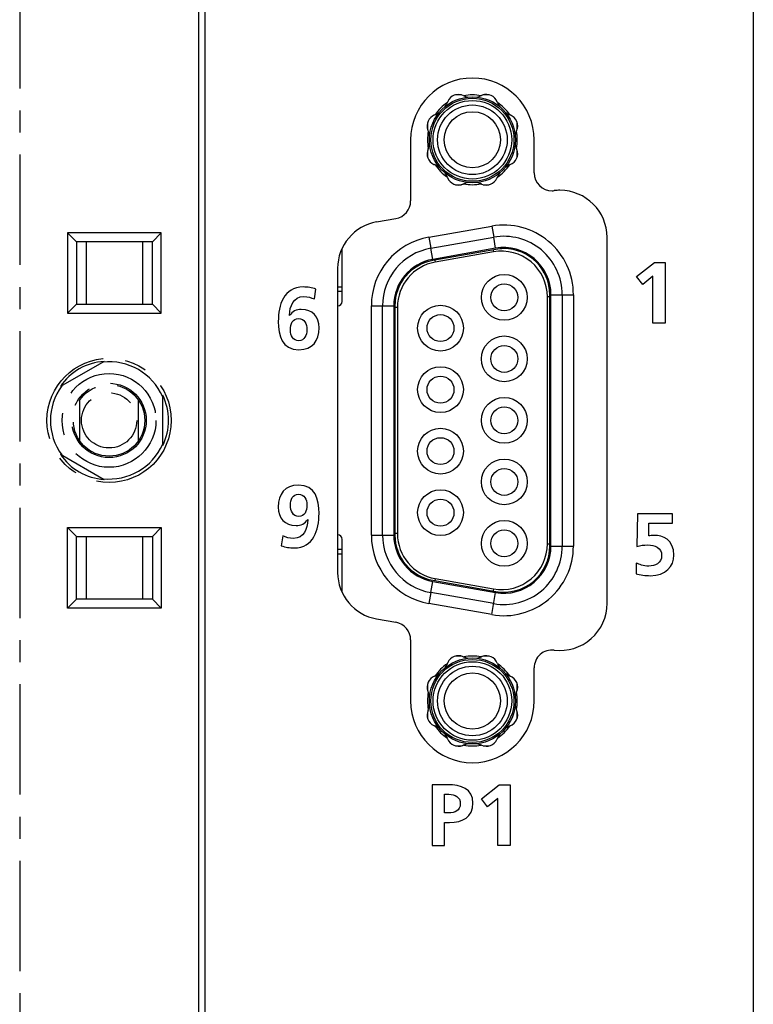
# Model space of a CAD drawing. Extents: x 0 to 238, y 0 to 170.
# Tile 10 of 28: x 0 to 33, y 48 to 92. Entities that reach past the tile are written whole.
import ezdxf

# ---------------------------------------------------------------- set-up
doc = ezdxf.new("R2010")
doc.units = 0
doc.header["$LTSCALE"] = 13.1087
doc.header["$MEASUREMENT"] = 0
doc.linetypes.add('CENTER', pattern=[0.6, 0.375, -0.075, 0.075, -0.075])
doc.layers.get('0').update_dxf_attribs({"linetype": 'CONTINUOUS'})
doc.layers.add('DEFAULT_1', color=7, linetype='CENTER')

msp = doc.modelspace()

# ---------------------------------------------------------------- linework, layer by layer
at = {"color": 7, "linetype": 'CONTINUOUS'}
for p, q in [((7.9598, 133.4628), (7.9598, 14.565)), ((8.2492, 133.4628), (8.2492, 14.565)), ((32.67, 133.4628), (32.67, 14.565)), ((19.6723, 88.5136), (19.4066, 88.5136)), ((20.9128, 88.5136), (20.6469, 88.5136)), ((18.1596, 87.2669), (18.1596, 87.0009)), ((22.1596, 87.0009), (22.1596, 87.2669)), ((17.4096, 86.5138), (17.4096, 83.7949)), ((22.9095, 85.0424), (22.9095, 86.5138)), ((18.1596, 86.0266), (18.1596, 85.7607)), ((22.1596, 85.7607), (22.1596, 86.0266)), ((19.4066, 84.5136), (19.6723, 84.5136)), ((20.6469, 84.5136), (20.9128, 84.5136)), ((15.8951, 82.8565), (16.7485, 83.0068)), ((18.2212, 82.173), (21.0213, 82.6667)), ((21.0213, 82.6667), (21.1082, 82.1744)), ((18.2212, 82.173), (18.308, 81.6804)), ((18.308, 81.6804), (21.1082, 82.1744)), ((21.195, 81.6818), (21.1082, 82.1744)), ((26.1596, 65.8643), (26.1596, 82.1637)), ((14.3397, 81.6391), (14.3397, 79.9637)), ((18.3949, 81.1881), (18.308, 81.6804)), ((21.195, 81.6818), (18.3949, 81.1881)), ((21.2036, 81.6325), (18.4038, 81.1388)), ((21.0895, 81.6125), (21.1054, 81.5219)), ((18.4896, 81.154), (18.5054, 81.0638)), ((21.1054, 81.5219), (18.5054, 81.0638)), ((14.1599, 80.7885), (14.1599, 67.2395)), ((27.4744, 80.4188), (28.264, 81.0537)), ((28.264, 81.0537), (28.7439, 81.0537)), ((28.7439, 81.0537), (28.7439, 78.3521)), ((27.7453, 80.0668), (27.4744, 80.4188)), ((28.202, 80.4385), (27.7453, 80.0668)), ((28.202, 78.3521), (28.202, 80.4385)), ((14.1588, 79.9637), (14.3597, 79.9637)), ((14.3597, 79.3137), (14.3597, 79.9637)), ((14.1599, 79.7636), (14.3597, 79.7636)), ((23.4986, 68.5142), (23.4986, 79.5138)), ((23.6096, 79.5138), (23.4986, 79.5138)), ((23.6096, 68.414), (23.6096, 79.6137)), ((23.6595, 68.414), (23.6595, 79.6137)), ((23.6595, 79.6137), (24.6596, 79.6137)), ((24.1594, 79.6137), (24.1594, 68.414)), ((24.6596, 79.6137), (24.6596, 68.414)), ((15.6598, 68.9076), (15.6598, 79.1201)), ((15.6598, 79.1201), (16.6596, 79.1201)), ((16.1597, 68.9076), (16.1597, 79.1201)), ((16.6596, 79.1201), (16.6596, 68.9076)), ((16.7095, 79.1201), (16.7095, 68.9076)), ((16.7095, 79.0553), (16.8205, 79.0553)), ((16.8205, 79.0553), (16.8205, 68.9724)), ((28.7439, 78.3521), (28.202, 78.3521)), ((15.6598, 68.9076), (16.6596, 68.9076)), ((16.8205, 68.9724), (16.7095, 68.9724)), ((14.3597, 68.0639), (14.3597, 68.714)), ((23.4986, 68.5142), (23.6096, 68.5142)), ((14.1588, 68.0639), (14.3597, 68.0639)), ((14.3597, 68.2641), (14.1599, 68.2641)), ((14.3397, 68.0639), (14.3397, 66.3886)), ((23.6595, 68.414), (24.6596, 68.414)), ((18.308, 66.3473), (18.3949, 66.8396)), ((18.3949, 66.8396), (21.195, 66.3459)), ((18.4038, 66.8888), (21.2036, 66.3951)), ((18.5054, 66.9643), (18.4896, 66.8736)), ((18.5054, 66.9643), (21.1054, 66.5057)), ((18.308, 66.3473), (18.2212, 65.8546)), ((21.1082, 65.8536), (18.308, 66.3473)), ((21.0213, 65.3613), (21.195, 66.3459)), ((21.1054, 66.5057), (21.0895, 66.4155)), ((21.0213, 65.3613), (18.2212, 65.8546)), ((15.8951, 65.1711), (16.7485, 65.0209)), ((17.4096, 64.2331), (17.4096, 61.5139)), ((19.6723, 63.5141), (19.4066, 63.5141)), ((20.9128, 63.5141), (20.6469, 63.5141)), ((22.9095, 61.5139), (22.9095, 62.9853)), ((18.1596, 62.2673), (18.1596, 62.0014)), ((22.1596, 62.0014), (22.1596, 62.2673)), ((18.1596, 61.0268), (18.1596, 60.7608)), ((22.1596, 60.7608), (22.1596, 61.0268)), ((19.4066, 59.5144), (19.6723, 59.5144)), ((20.6469, 59.5144), (20.9128, 59.5144)), ((20.5673, 57.148), (21.3569, 57.7829)), ((21.3569, 57.7829), (21.8368, 57.7829)), ((21.8368, 57.7829), (21.8368, 55.0813)), ((20.8382, 56.7959), (20.5673, 57.148)), ((21.2949, 57.1676), (20.8382, 56.7959)), ((21.2949, 55.0813), (21.2949, 57.1676)), ((21.8368, 55.0813), (21.2949, 55.0813))]:
    msp.add_line(p, q, dxfattribs=at)
for centre, radius, start, end in [((20.1596, 86.5136), 2.75, 0.00367, 179.99633), ((20.1572, 86.5164), 1.9965, 123.85835, 146.14535), ((18.1142, 88.5576), 1.0067, 326.38543, 338.96868), ((20.1597, 86.5206), 1.9932, 78.83823, 101.16177), ((20.1552, 86.5093), 2.0063, 33.90969, 56.08661), ((18.1292, 88.5355), 0.9796, 290.78763, 303.71167), ((22.1947, 88.5458), 0.9908, 236.39095, 249.1852), ((21.6566, 87.1338), 0.5202, 335.93898, 69.05007), ((20.1653, 86.5138), 2.0056, 168.90826, 191.09174), ((17.2515, 86.5066), 1.0242, 11.5423, 23.90795), ((20.1539, 86.5138), 2.0056, 348.90826, 11.09174), ((17.2477, 86.5215), 1.028, 336.13342, 348.47237), ((18.1107, 84.4589), 1.0172, 56.45055, 68.90357), ((20.1576, 86.5115), 1.997, 213.8574, 236.1389), ((20.1548, 86.5186), 2.0068, 303.91614, 326.08756), ((22.2135, 84.4479), 1.0292, 111.12343, 123.44687), ((22.1982, 84.4753), 0.998, 146.44593, 159.14651), ((20.1668, 83.6044), 1.0253, 101.51982, 113.89216), ((20.1597, 86.5056), 1.9918, 258.83044, 281.16956), ((16.6094, 83.7947), 0.8001, 280.00692, 0.01717), ((16.26, 80.7884), 2.1001, 100.0053, 179.99646), ((21.5602, 79.6145), 3.0994, 359.98638, 100.01205), ((18.7598, 79.1202), 3.0999, 100.00454, 180.00339), ((21.5584, 79.6127), 2.601, 0.02355, 99.96801), ((18.7598, 79.1198), 2.6001, 100.00611, 179.99498), ((21.5603, 79.6146), 2.0992, 359.9772, 100.02191), ((18.7594, 79.1202), 2.0998, 99.9979, 180.00271), ((21.4597, 79.514), 2.039, 359.99616, 100.00515), ((18.7597, 79.1198), 2.0502, 99.99664, 179.99204), ((18.8602, 79.0551), 2.0398, 100.01809, 179.99402), ((14.1597, 79.3138), 0.1999, 270.03989, 359.95955), ((14.1597, 68.7138), 0.1999, 0.04006, 89.95994), ((18.7603, 68.9079), 3.1004, 180.00438, 259.98769), ((18.7598, 68.9078), 2.6001, 180.00451, 259.9944), ((18.7597, 68.9077), 2.1001, 180.00305, 259.99633), ((18.7597, 68.9079), 2.0502, 180.00788, 260.00245), ((18.8596, 68.9724), 2.0391, 180.00049, 259.99721), ((21.461, 68.5122), 2.0377, 259.95099, 0.05663), ((21.5595, 68.4144), 3.1002, 260.00404, 359.99172), ((21.5609, 68.4123), 2.5985, 259.96534, 0.03618), ((21.5609, 68.4124), 2.0987, 259.95917, 0.04279), ((21.5602, 68.4132), 2.0494, 259.97774, 0.02023), ((16.2603, 67.2396), 2.1005, 180.00177, 259.98684), ((24.0584, 65.8654), 2.1012, 263.10896, 359.96987), ((16.6095, 64.233), 0.8, 0.00037, 79.99827), ((23.7093, 62.9855), 0.7998, 83.03742, 180.01385), ((20.1569, 61.5168), 1.996, 123.8556, 146.1481), ((20.1601, 64.4034), 1.0041, 245.98592, 258.61953), ((20.1597, 61.5084), 2.0056, 78.90828, 101.09172), ((20.1616, 64.3941), 0.9945, 281.35702, 294.09323), ((22.1994, 63.5529), 0.9993, 200.85647, 213.54272), ((20.1555, 61.5098), 2.0058, 33.90693, 56.08936), ((18.1133, 63.5667), 1.014, 291.00751, 303.49179), ((22.2109, 63.5776), 1.0259, 236.61065, 248.9655), ((21.6566, 62.1342), 0.5202, 335.93898, 69.05007), ((20.1634, 61.5141), 2.0038, 168.90322, 191.09678), ((23.0415, 61.5155), 0.9965, 155.91964, 168.63011), ((20.1557, 61.5141), 2.0038, 348.90322, 11.09678), ((20.1596, 61.5141), 2.75, 180.00367, 359.99633), ((17.2508, 61.5213), 1.0249, 336.09622, 348.45353), ((18.1302, 59.4939), 0.9777, 56.28382, 69.23318), ((20.1598, 61.5149), 2.0006, 213.89988, 236.13347), ((20.1526, 61.522), 2.0104, 303.92158, 326.04507), ((22.1937, 59.4836), 0.9888, 110.794, 123.61357), ((20.1557, 58.6438), 0.9849, 101.34052, 114.22824), ((20.1597, 61.5198), 2.0056, 258.90828, 281.09172), ((20.166, 58.6528), 0.9756, 65.69217, 78.68313)]:
    msp.add_arc(centre, radius, start, end, dxfattribs=at)
for points, knots in [([(19.7515, 88.4857), (19.4893, 88.6028), (19.182, 88.485), (19.0646, 88.2232), (19.0608, 88.2143), (19.057, 88.2053), (19.0539, 88.1963)], [0, 0, 0, 0, 1, 1, 1, 2, 2, 2, 2]), ([(22.0745, 86.5138), (22.0745, 87.5714), (21.2173, 88.4285), (20.1597, 88.4285), (19.1021, 88.4285), (18.2446, 87.5714), (18.2446, 86.5138), (18.2446, 85.4561), (19.1021, 84.5987), (20.1597, 84.5987), (21.2173, 84.5987), (22.0745, 85.4561), (22.0745, 86.5138), (22.0745, 86.5138), (22.0745, 86.5138), (22.0745, 86.5138)], [0, 0, 0, 0, 1, 1, 1, 2, 2, 2, 3, 3, 3, 4, 4, 4, 5, 5, 5, 5]), ([(22.0097, 86.5138), (22.0097, 87.5356), (21.1812, 88.3638), (20.1597, 88.3638), (19.1379, 88.3638), (18.3098, 87.5356), (18.3098, 86.5138), (18.3098, 85.492), (19.1379, 84.6638), (20.1597, 84.6638), (21.1812, 84.6638), (22.0097, 85.492), (22.0097, 86.5138), (22.0097, 86.5138), (22.0097, 86.5138), (22.0097, 86.5138)], [0, 0, 0, 0, 1, 1, 1, 2, 2, 2, 3, 3, 3, 4, 4, 4, 5, 5, 5, 5]), ([(21.9095, 86.5138), (21.9095, 87.4801), (21.1261, 88.2639), (20.1597, 88.2639), (19.1931, 88.2639), (18.4097, 87.4801), (18.4097, 86.5138), (18.4097, 85.5471), (19.1931, 84.7637), (20.1597, 84.7637), (21.1261, 84.7637), (21.9095, 85.5471), (21.9095, 86.5138), (21.9095, 86.5138), (21.9095, 86.5138), (21.9095, 86.5138)], [0, 0, 0, 0, 1, 1, 1, 2, 2, 2, 3, 3, 3, 4, 4, 4, 5, 5, 5, 5]), ([(21.2656, 88.1963), (21.1629, 88.465), (20.8625, 88.5994), (20.5941, 88.4968), (20.5852, 88.4933), (20.5763, 88.4895), (20.5676, 88.4857)], [0, 0, 0, 0, 1, 1, 1, 2, 2, 2, 2]), ([(21.7097, 86.5138), (21.7097, 87.3695), (21.0158, 88.0637), (20.1597, 88.0637), (19.3036, 88.0637), (18.6098, 87.3695), (18.6098, 86.5138), (18.6098, 85.6577), (19.3036, 84.9635), (20.1597, 84.9635), (21.0158, 84.9635), (21.7097, 85.6577), (21.7097, 86.5138), (21.7097, 86.5138), (21.7097, 86.5138), (21.7097, 86.5138)], [0, 0, 0, 0, 1, 1, 1, 2, 2, 2, 3, 3, 3, 4, 4, 4, 5, 5, 5, 5]), ([(21.4096, 86.5138), (21.4096, 87.2042), (20.8501, 87.7636), (20.1597, 87.7636), (19.4694, 87.7636), (18.9095, 87.2042), (18.9095, 86.5138), (18.9095, 85.8234), (19.4694, 85.2639), (20.1597, 85.2639), (20.8501, 85.2639), (21.4096, 85.8234), (21.4096, 86.5138), (21.4096, 86.5138), (21.4096, 86.5138), (21.4096, 86.5138)], [0, 0, 0, 0, 1, 1, 1, 2, 2, 2, 3, 3, 3, 4, 4, 4, 5, 5, 5, 5]), ([(18.4768, 87.6196), (18.2085, 87.517), (18.0741, 87.2166), (18.1768, 86.9482), (18.1802, 86.9392), (18.1836, 86.9306), (18.1878, 86.9217)], [0, 0, 0, 0, 1, 1, 1, 2, 2, 2, 2]), ([(18.1878, 86.1055), (18.0703, 85.8434), (18.1881, 85.5361), (18.4503, 85.419), (18.4589, 85.4148), (18.4679, 85.4114), (18.4768, 85.4079)], [0, 0, 0, 0, 1, 1, 1, 2, 2, 2, 2]), ([(21.8426, 85.4079), (22.1107, 85.5102), (22.245, 85.811), (22.1427, 86.079), (22.1392, 86.088), (22.1355, 86.0969), (22.1317, 86.1055)], [0, 0, 0, 0, 1, 1, 1, 2, 2, 2, 2]), ([(19.0539, 84.8305), (19.1562, 84.5625), (19.4569, 84.4282), (19.725, 84.5308), (19.7339, 84.5343), (19.7429, 84.5377), (19.7515, 84.5418)], [0, 0, 0, 0, 1, 1, 1, 2, 2, 2, 2]), ([(20.5676, 84.5418), (20.8298, 84.4247), (21.1374, 84.5418), (21.2546, 84.8044), (21.2584, 84.813), (21.2621, 84.8216), (21.2656, 84.8305)], [0, 0, 0, 0, 1, 1, 1, 2, 2, 2, 2]), ([(22.9095, 85.0424), (22.9095, 84.6007), (23.2678, 84.2425), (23.7095, 84.2425), (23.7419, 84.2425), (23.7739, 84.2446), (23.8063, 84.2483)], [0, 0, 0, 0, 1, 1, 1, 2, 2, 2, 2]), ([(26.1596, 82.1637), (26.1596, 83.3237), (25.2195, 84.2635), (24.0595, 84.2635), (23.9748, 84.2635), (23.8904, 84.2587), (23.8063, 84.2483)], [0, 0, 0, 0, 1, 1, 1, 2, 2, 2, 2]), ([(23.6096, 79.6137), (23.6096, 80.7461), (22.6918, 81.6639), (21.5595, 81.6639), (21.4403, 81.6639), (21.3211, 81.6535), (21.2036, 81.6325)], [0, 0, 0, 0, 1, 1, 1, 2, 2, 2, 2]), ([(22.5991, 79.4939), (22.5991, 80.0571), (22.1427, 80.5132), (21.5798, 80.5132), (21.0165, 80.5132), (20.5601, 80.0571), (20.5601, 79.4939), (20.5601, 78.9306), (21.0165, 78.4745), (21.5798, 78.4745), (22.1427, 78.4745), (22.5991, 78.9306), (22.5991, 79.4939), (22.5991, 79.4939), (22.5991, 79.4939), (22.5991, 79.4939)], [0, 0, 0, 0, 1, 1, 1, 2, 2, 2, 3, 3, 3, 4, 4, 4, 5, 5, 5, 5]), ([(13.1253, 79.4222), (12.982, 79.4842), (12.8349, 79.5307), (12.653, 79.5307), (12.1848, 79.5307), (12.026, 79.0973), (12.0107, 78.6946), (12.0107, 78.6946), (12.0184, 78.687), (12.0184, 78.687), (12.1461, 78.8727), (12.3125, 78.9578), (12.5409, 78.9578), (13.0518, 78.9578), (13.3303, 78.6326), (13.3303, 78.1334), (13.3303, 77.5491), (13.044, 77.1619), (12.4325, 77.1619), (11.6817, 77.1619), (11.5153, 77.7851), (11.5153, 78.42), (11.5153, 79.1514), (11.7513, 79.9565), (12.626, 79.9565), (12.8234, 79.9565), (13.0092, 79.9255), (13.1949, 79.8597), (13.1949, 79.8597), (13.1253, 79.4222), (13.1253, 79.4222)], [0, 0, 0, 0, 1, 1, 1, 2, 2, 2, 3, 3, 3, 4, 4, 4, 5, 5, 5, 6, 6, 6, 7, 7, 7, 8, 8, 8, 9, 9, 9, 10, 10, 10, 10]), ([(22.1796, 79.4939), (22.1796, 79.8249), (21.9109, 80.0936), (21.5798, 80.0936), (21.2483, 80.0936), (20.9796, 79.8249), (20.9796, 79.4939), (20.9796, 79.1624), (21.2483, 78.8937), (21.5798, 78.8937), (21.9109, 78.8937), (22.1796, 79.1624), (22.1796, 79.4939), (22.1796, 79.4939), (22.1796, 79.4939), (22.1796, 79.4939)], [0, 0, 0, 0, 1, 1, 1, 2, 2, 2, 3, 3, 3, 4, 4, 4, 5, 5, 5, 5]), ([(19.7591, 78.1238), (19.7591, 78.6867), (19.3026, 79.1435), (18.7397, 79.1435), (18.1764, 79.1435), (17.7203, 78.6867), (17.7203, 78.1238), (17.7203, 77.5608), (18.1764, 77.1044), (18.7397, 77.1044), (19.3026, 77.1044), (19.7591, 77.5608), (19.7591, 78.1238), (19.7591, 78.1238), (19.7591, 78.1238), (19.7591, 78.1238)], [0, 0, 0, 0, 1, 1, 1, 2, 2, 2, 3, 3, 3, 4, 4, 4, 5, 5, 5, 5]), ([(12.057, 78.0445), (12.057, 77.7889), (12.1654, 77.5646), (12.4325, 77.5646), (12.684, 77.5646), (12.7886, 77.8085), (12.7886, 78.0483), (12.7886, 78.3115), (12.6802, 78.5554), (12.4208, 78.5554), (12.1576, 78.5554), (12.057, 78.3153), (12.057, 78.0445)], [0, 0, 0, 0, 1, 1, 1, 2, 2, 2, 3, 3, 3, 4, 4, 4, 4]), ([(19.3398, 78.1238), (19.3398, 78.4552), (19.0711, 78.7239), (18.7397, 78.7239), (18.4083, 78.7239), (18.1396, 78.4552), (18.1396, 78.1238), (18.1396, 77.7923), (18.4083, 77.5236), (18.7397, 77.5236), (19.0711, 77.5236), (19.3398, 77.7923), (19.3398, 78.1238), (19.3398, 78.1238), (19.3398, 78.1238), (19.3398, 78.1238)], [0, 0, 0, 0, 1, 1, 1, 2, 2, 2, 3, 3, 3, 4, 4, 4, 5, 5, 5, 5]), ([(22.5991, 76.754), (22.5991, 77.3169), (22.1427, 77.7734), (21.5798, 77.7734), (21.0165, 77.7734), (20.5601, 77.3169), (20.5601, 76.754), (20.5601, 76.1908), (21.0165, 75.7343), (21.5798, 75.7343), (22.1427, 75.7343), (22.5991, 76.1908), (22.5991, 76.754), (22.5991, 76.754), (22.5991, 76.754), (22.5991, 76.754)], [0, 0, 0, 0, 1, 1, 1, 2, 2, 2, 3, 3, 3, 4, 4, 4, 5, 5, 5, 5]), ([(22.1796, 76.754), (22.1796, 77.0854), (21.9109, 77.3538), (21.5798, 77.3538), (21.2483, 77.3538), (20.9796, 77.0854), (20.9796, 76.754), (20.9796, 76.4226), (21.2483, 76.1539), (21.5798, 76.1539), (21.9109, 76.1539), (22.1796, 76.4226), (22.1796, 76.754), (22.1796, 76.754), (22.1796, 76.754), (22.1796, 76.754)], [0, 0, 0, 0, 1, 1, 1, 2, 2, 2, 3, 3, 3, 4, 4, 4, 5, 5, 5, 5]), ([(19.7591, 75.3839), (19.7591, 75.9472), (19.3026, 76.4033), (18.7397, 76.4033), (18.1764, 76.4033), (17.7203, 75.9472), (17.7203, 75.3839), (17.7203, 74.8207), (18.1764, 74.3645), (18.7397, 74.3645), (19.3026, 74.3645), (19.7591, 74.8207), (19.7591, 75.3839), (19.7591, 75.3839), (19.7591, 75.3839), (19.7591, 75.3839)], [0, 0, 0, 0, 1, 1, 1, 2, 2, 2, 3, 3, 3, 4, 4, 4, 5, 5, 5, 5]), ([(19.3398, 75.3839), (19.3398, 75.715), (19.0711, 75.9837), (18.7397, 75.9837), (18.4083, 75.9837), (18.1396, 75.715), (18.1396, 75.3839), (18.1396, 75.0525), (18.4083, 74.7838), (18.7397, 74.7838), (19.0711, 74.7838), (19.3398, 75.0525), (19.3398, 75.3839), (19.3398, 75.3839), (19.3398, 75.3839), (19.3398, 75.3839)], [0, 0, 0, 0, 1, 1, 1, 2, 2, 2, 3, 3, 3, 4, 4, 4, 5, 5, 5, 5]), ([(22.5991, 74.0138), (22.5991, 74.5768), (22.1427, 75.0336), (21.5798, 75.0336), (21.0165, 75.0336), (20.5601, 74.5768), (20.5601, 74.0138), (20.5601, 73.4509), (21.0165, 72.9944), (21.5798, 72.9944), (22.1427, 72.9944), (22.5991, 73.4509), (22.5991, 74.0138), (22.5991, 74.0138), (22.5991, 74.0138), (22.5991, 74.0138)], [0, 0, 0, 0, 1, 1, 1, 2, 2, 2, 3, 3, 3, 4, 4, 4, 5, 5, 5, 5]), ([(22.1796, 74.0138), (22.1796, 74.3452), (21.9109, 74.6139), (21.5798, 74.6139), (21.2483, 74.6139), (20.9796, 74.3452), (20.9796, 74.0138), (20.9796, 73.6824), (21.2483, 73.4137), (21.5798, 73.4137), (21.9109, 73.4137), (22.1796, 73.6824), (22.1796, 74.0138), (22.1796, 74.0138), (22.1796, 74.0138), (22.1796, 74.0138)], [0, 0, 0, 0, 1, 1, 1, 2, 2, 2, 3, 3, 3, 4, 4, 4, 5, 5, 5, 5]), ([(19.7591, 72.6441), (19.7591, 73.207), (19.3026, 73.6635), (18.7397, 73.6635), (18.1764, 73.6635), (17.7203, 73.207), (17.7203, 72.6441), (17.7203, 72.0808), (18.1764, 71.6243), (18.7397, 71.6243), (19.3026, 71.6243), (19.7591, 72.0808), (19.7591, 72.6441), (19.7591, 72.6441), (19.7591, 72.6441), (19.7591, 72.6441)], [0, 0, 0, 0, 1, 1, 1, 2, 2, 2, 3, 3, 3, 4, 4, 4, 5, 5, 5, 5]), ([(19.3398, 72.6441), (19.3398, 72.9755), (19.0711, 73.2439), (18.7397, 73.2439), (18.4083, 73.2439), (18.1396, 72.9755), (18.1396, 72.6441), (18.1396, 72.3127), (18.4083, 72.044), (18.7397, 72.044), (19.0711, 72.044), (19.3398, 72.3127), (19.3398, 72.6441), (19.3398, 72.6441), (19.3398, 72.6441), (19.3398, 72.6441)], [0, 0, 0, 0, 1, 1, 1, 2, 2, 2, 3, 3, 3, 4, 4, 4, 5, 5, 5, 5]), ([(22.5991, 71.274), (22.5991, 71.8373), (22.1427, 72.2934), (21.5798, 72.2934), (21.0165, 72.2934), (20.5601, 71.8373), (20.5601, 71.274), (20.5601, 70.7107), (21.0165, 70.2546), (21.5798, 70.2546), (22.1427, 70.2546), (22.5991, 70.7107), (22.5991, 71.274), (22.5991, 71.274), (22.5991, 71.274), (22.5991, 71.274)], [0, 0, 0, 0, 1, 1, 1, 2, 2, 2, 3, 3, 3, 4, 4, 4, 5, 5, 5, 5]), ([(22.1796, 71.274), (22.1796, 71.6051), (21.9109, 71.8738), (21.5798, 71.8738), (21.2483, 71.8738), (20.9796, 71.6051), (20.9796, 71.274), (20.9796, 70.9426), (21.2483, 70.6739), (21.5798, 70.6739), (21.9109, 70.6739), (22.1796, 70.9426), (22.1796, 71.274), (22.1796, 71.274), (22.1796, 71.274), (22.1796, 71.274)], [0, 0, 0, 0, 1, 1, 1, 2, 2, 2, 3, 3, 3, 4, 4, 4, 5, 5, 5, 5]), ([(11.7204, 68.8666), (11.8638, 68.8046), (12.0109, 68.7581), (12.1927, 68.7581), (12.6609, 68.7581), (12.8198, 69.1915), (12.8351, 69.5942), (12.8351, 69.5942), (12.8275, 69.6018), (12.8275, 69.6018), (12.6997, 69.4123), (12.5333, 69.331), (12.3049, 69.331), (11.794, 69.331), (11.5155, 69.6562), (11.5155, 70.1554), (11.5155, 70.7397), (11.8017, 71.1269), (12.4132, 71.1269), (13.1641, 71.1269), (13.3305, 70.5037), (13.3305, 69.8688), (13.3305, 69.1374), (13.0945, 68.3323), (12.2198, 68.3323), (12.0224, 68.3323), (11.8367, 68.3633), (11.6509, 68.4291), (11.6509, 68.4291), (11.7204, 68.8666), (11.7204, 68.8666)], [0, 0, 0, 0, 1, 1, 1, 2, 2, 2, 3, 3, 3, 4, 4, 4, 5, 5, 5, 6, 6, 6, 7, 7, 7, 8, 8, 8, 9, 9, 9, 10, 10, 10, 10]), ([(12.7888, 70.2443), (12.7888, 70.4999), (12.6804, 70.7242), (12.4132, 70.7242), (12.1617, 70.7242), (12.0572, 70.4806), (12.0572, 70.2405), (12.0572, 69.9773), (12.1656, 69.7334), (12.4249, 69.7334), (12.6881, 69.7334), (12.7888, 69.9735), (12.7888, 70.2443)], [0, 0, 0, 0, 1, 1, 1, 2, 2, 2, 3, 3, 3, 4, 4, 4, 4]), ([(19.7591, 69.9039), (19.7591, 70.4668), (19.3026, 70.9236), (18.7397, 70.9236), (18.1764, 70.9236), (17.7203, 70.4668), (17.7203, 69.9039), (17.7203, 69.341), (18.1764, 68.8845), (18.7397, 68.8845), (19.3026, 68.8845), (19.7591, 69.341), (19.7591, 69.9039), (19.7591, 69.9039), (19.7591, 69.9039), (19.7591, 69.9039)], [0, 0, 0, 0, 1, 1, 1, 2, 2, 2, 3, 3, 3, 4, 4, 4, 5, 5, 5, 5]), ([(19.3398, 69.9039), (19.3398, 70.2353), (19.0711, 70.5041), (18.7397, 70.5041), (18.4083, 70.5041), (18.1396, 70.2353), (18.1396, 69.9039), (18.1396, 69.5725), (18.4083, 69.3038), (18.7397, 69.3038), (19.0711, 69.3038), (19.3398, 69.5725), (19.3398, 69.9039), (19.3398, 69.9039), (19.3398, 69.9039), (19.3398, 69.9039)], [0, 0, 0, 0, 1, 1, 1, 2, 2, 2, 3, 3, 3, 4, 4, 4, 5, 5, 5, 5]), ([(29.0651, 69.4413), (29.0651, 69.4413), (28.0241, 69.4413), (28.0241, 69.4413), (28.0241, 69.4413), (28.0123, 68.8649), (28.0123, 68.8649), (28.0743, 68.8763), (28.1556, 68.8917), (28.26, 68.8917), (28.6393, 68.8917), (29.1309, 68.7137), (29.1309, 68.0133), (29.1309, 67.5062), (28.7749, 67.0959), (28.0781, 67.0959), (27.8692, 67.0959), (27.6253, 67.131), (27.4473, 67.1734), (27.4473, 67.1734), (27.4589, 67.657), (27.4589, 67.657), (27.5905, 67.603), (27.7763, 67.5217), (28.0123, 67.5217), (28.2948, 67.5217), (28.589, 67.6533), (28.589, 67.9978), (28.589, 68.3461), (28.2795, 68.466), (27.9698, 68.466), (27.8034, 68.466), (27.6448, 68.4429), (27.4859, 68.3926), (27.4859, 68.3926), (27.5131, 69.844), (27.5131, 69.844), (27.5131, 69.844), (29.0651, 69.844), (29.0651, 69.844), (29.0651, 69.844), (29.0651, 69.4413), (29.0651, 69.4413)], [0, 0, 0, 0, 1, 1, 1, 2, 2, 2, 3, 3, 3, 4, 4, 4, 5, 5, 5, 6, 6, 6, 7, 7, 7, 8, 8, 8, 9, 9, 9, 10, 10, 10, 11, 11, 11, 12, 12, 12, 13, 13, 13, 14, 14, 14, 14]), ([(22.5991, 68.5342), (22.5991, 69.0971), (22.1427, 69.5535), (21.5798, 69.5535), (21.0165, 69.5535), (20.5601, 69.0971), (20.5601, 68.5342), (20.5601, 67.9709), (21.0165, 67.5144), (21.5798, 67.5144), (22.1427, 67.5144), (22.5991, 67.9709), (22.5991, 68.5342), (22.5991, 68.5342), (22.5991, 68.5342), (22.5991, 68.5342)], [0, 0, 0, 0, 1, 1, 1, 2, 2, 2, 3, 3, 3, 4, 4, 4, 5, 5, 5, 5]), ([(22.1796, 68.5342), (22.1796, 68.8656), (21.9109, 69.134), (21.5798, 69.134), (21.2483, 69.134), (20.9796, 68.8656), (20.9796, 68.5342), (20.9796, 68.2027), (21.2483, 67.934), (21.5798, 67.934), (21.9109, 67.934), (22.1796, 68.2027), (22.1796, 68.5342), (22.1796, 68.5342), (22.1796, 68.5342), (22.1796, 68.5342)], [0, 0, 0, 0, 1, 1, 1, 2, 2, 2, 3, 3, 3, 4, 4, 4, 5, 5, 5, 5]), ([(19.7515, 63.4862), (19.4893, 63.6033), (19.182, 63.4858), (19.0646, 63.2233), (19.0608, 63.215), (19.057, 63.2061), (19.0539, 63.1971)], [0, 0, 0, 0, 1, 1, 1, 2, 2, 2, 2]), ([(21.2656, 63.1971), (21.1629, 63.4651), (20.8625, 63.5995), (20.5941, 63.4969), (20.5852, 63.4937), (20.5763, 63.4899), (20.5676, 63.4862)], [0, 0, 0, 0, 1, 1, 1, 2, 2, 2, 2]), ([(22.0745, 61.5139), (22.0745, 62.5715), (21.2173, 63.4293), (20.1597, 63.4293), (19.1021, 63.4293), (18.2446, 62.5715), (18.2446, 61.5139), (18.2446, 60.4566), (19.1021, 59.5991), (20.1597, 59.5991), (21.2173, 59.5991), (22.0745, 60.4566), (22.0745, 61.5139), (22.0745, 61.5139), (22.0745, 61.5139), (22.0745, 61.5139)], [0, 0, 0, 0, 1, 1, 1, 2, 2, 2, 3, 3, 3, 4, 4, 4, 5, 5, 5, 5]), ([(22.0097, 61.5139), (22.0097, 62.5357), (21.1812, 63.3639), (20.1597, 63.3639), (19.1379, 63.3639), (18.3098, 62.5357), (18.3098, 61.5139), (18.3098, 60.4924), (19.1379, 59.6642), (20.1597, 59.6642), (21.1812, 59.6642), (22.0097, 60.4924), (22.0097, 61.5139), (22.0097, 61.5139), (22.0097, 61.5139), (22.0097, 61.5139)], [0, 0, 0, 0, 1, 1, 1, 2, 2, 2, 3, 3, 3, 4, 4, 4, 5, 5, 5, 5]), ([(21.9095, 61.5139), (21.9095, 62.4806), (21.1261, 63.264), (20.1597, 63.264), (19.1931, 63.264), (18.4097, 62.4806), (18.4097, 61.5139), (18.4097, 60.5479), (19.1931, 59.7641), (20.1597, 59.7641), (21.1261, 59.7641), (21.9095, 60.5479), (21.9095, 61.5139), (21.9095, 61.5139), (21.9095, 61.5139), (21.9095, 61.5139)], [0, 0, 0, 0, 1, 1, 1, 2, 2, 2, 3, 3, 3, 4, 4, 4, 5, 5, 5, 5]), ([(21.7097, 61.5139), (21.7097, 62.3703), (21.0158, 63.0641), (20.1597, 63.0641), (19.3036, 63.0641), (18.6098, 62.3703), (18.6098, 61.5139), (18.6098, 60.6581), (19.3036, 59.9643), (20.1597, 59.9643), (21.0158, 59.9643), (21.7097, 60.6581), (21.7097, 61.5139), (21.7097, 61.5139), (21.7097, 61.5139), (21.7097, 61.5139)], [0, 0, 0, 0, 1, 1, 1, 2, 2, 2, 3, 3, 3, 4, 4, 4, 5, 5, 5, 5]), ([(21.4096, 61.5139), (21.4096, 62.2043), (20.8501, 62.7641), (20.1597, 62.7641), (19.4694, 62.7641), (18.9095, 62.2043), (18.9095, 61.5139), (18.9095, 60.8238), (19.4694, 60.264), (20.1597, 60.264), (20.8501, 60.264), (21.4096, 60.8238), (21.4096, 61.5139), (21.4096, 61.5139), (21.4096, 61.5139), (21.4096, 61.5139)], [0, 0, 0, 0, 1, 1, 1, 2, 2, 2, 3, 3, 3, 4, 4, 4, 5, 5, 5, 5]), ([(18.4768, 62.6201), (18.2085, 62.5174), (18.0741, 62.2167), (18.1768, 61.9486), (18.1802, 61.9397), (18.1836, 61.9307), (18.1878, 61.9221)], [0, 0, 0, 0, 1, 1, 1, 2, 2, 2, 2]), ([(18.1878, 61.106), (18.0703, 60.8442), (18.1881, 60.5362), (18.4503, 60.4191), (18.4589, 60.4153), (18.4679, 60.4115), (18.4768, 60.408)], [0, 0, 0, 0, 1, 1, 1, 2, 2, 2, 2]), ([(21.8426, 60.408), (22.1107, 60.5107), (22.245, 60.8115), (22.1427, 61.0798), (22.1392, 61.0888), (22.1355, 61.0974), (22.1317, 61.106)], [0, 0, 0, 0, 1, 1, 1, 2, 2, 2, 2]), ([(19.0539, 59.8313), (19.1562, 59.563), (19.4569, 59.4286), (19.725, 59.5309), (19.7339, 59.5344), (19.7429, 59.5382), (19.7515, 59.5419)], [0, 0, 0, 0, 1, 1, 1, 2, 2, 2, 2]), ([(20.5676, 59.5419), (20.8298, 59.4248), (21.1374, 59.5426), (21.2546, 59.8045), (21.2584, 59.8134), (21.2621, 59.8224), (21.2656, 59.8313)], [0, 0, 0, 0, 1, 1, 1, 2, 2, 2, 2]), ([(18.3738, 57.7829), (18.3738, 57.7829), (19.0589, 57.7829), (19.0589, 57.7829), (19.6473, 57.7829), (20.1852, 57.6127), (20.1852, 56.9661), (20.1852, 56.3353), (19.7246, 56.1069), (19.1441, 56.1069), (19.1441, 56.1069), (18.9157, 56.1069), (18.9157, 56.1069), (18.9157, 56.1069), (18.9157, 55.0813), (18.9157, 55.0813), (18.9157, 55.0813), (18.3738, 55.0813), (18.3738, 55.0813), (18.3738, 55.0813), (18.3738, 57.7829), (18.3738, 57.7829)], [0, 0, 0, 0, 1, 1, 1, 2, 2, 2, 3, 3, 3, 4, 4, 4, 5, 5, 5, 6, 6, 6, 7, 7, 7, 7]), ([(18.9157, 56.5327), (18.9157, 56.5327), (19.1054, 56.5327), (19.1054, 56.5327), (19.3763, 56.5327), (19.6201, 56.6219), (19.6201, 56.9355), (19.6201, 57.2486), (19.3841, 57.3571), (19.1054, 57.3571), (19.1054, 57.3571), (18.9157, 57.3571), (18.9157, 57.3571), (18.9157, 57.3571), (18.9157, 56.5327), (18.9157, 56.5327)], [0, 0, 0, 0, 1, 1, 1, 2, 2, 2, 3, 3, 3, 4, 4, 4, 5, 5, 5, 5])]:
    msp.add_open_spline(points, degree=3, knots=knots, dxfattribs=at)
for points in [[(19.7515, 88.4857), (19.819, 88.4554), (19.8897, 88.433), (19.962, 88.4182)], [(20.3575, 88.4182), (20.4298, 88.433), (20.5004, 88.4554), (20.5676, 88.4857)], [(21.2656, 88.1963), (21.2918, 88.1274), (21.3259, 88.062), (21.3665, 88.0003)], [(22.1317, 86.9217), (22.1017, 86.8541), (22.0789, 86.7839), (22.0645, 86.7115)], [(22.0645, 86.316), (22.0789, 86.2437), (22.1017, 86.1731), (22.1317, 86.1055)], [(19.0539, 84.8305), (19.0273, 84.8994), (18.9936, 84.9656), (18.9526, 85.0269)], [(20.5676, 84.5418), (20.5004, 84.5718), (20.4298, 84.5942), (20.3575, 84.609)], [(18.9526, 63.0008), (18.9936, 63.0621), (19.0273, 63.1282), (19.0539, 63.1971)], [(18.255, 61.712), (18.2402, 61.7843), (18.2178, 61.855), (18.1878, 61.9221)], [(22.0645, 61.3161), (22.0789, 61.2438), (22.1017, 61.1735), (22.1317, 61.106)], [(19.0539, 59.8313), (19.0273, 59.9002), (18.9936, 59.966), (18.9526, 60.0273)], [(21.3665, 60.0273), (21.3259, 59.966), (21.2918, 59.9002), (21.2656, 59.8313)]]:
    msp.add_open_spline(points, degree=3, dxfattribs=at)
at = {"layer": 'DEFAULT_1', "color": 40, "linetype": 'CENTER'}
for p, q in [((0, 133.0457), (0, 14.9797)), ((2.1268, 82.3705), (2.1268, 78.7886)), ((2.1268, 82.3705), (2.5248, 81.9726)), ((6.3057, 82.3705), (2.1268, 82.3705)), ((6.3057, 82.3705), (5.9077, 81.9726)), ((6.3057, 78.7886), (6.3057, 82.3705)), ((2.5248, 81.9726), (2.5248, 79.1866)), ((5.9077, 81.9726), (2.5248, 81.9726)), ((2.9601, 81.9726), (2.9601, 79.1866)), ((5.4724, 81.9726), (5.4724, 79.1866)), ((5.9077, 79.1866), (5.9077, 81.9726)), ((2.1268, 78.7886), (2.5248, 79.1866)), ((2.5248, 79.1866), (5.9077, 79.1866)), ((6.3057, 78.7886), (5.9077, 79.1866)), ((2.1268, 78.7886), (6.3057, 78.7886)), ((3.7592, 76.6426), (1.8127, 75.5188)), ((6.3679, 72.8889), (6.3679, 75.1365)), ((2.6829, 73.0905), (2.6829, 74.9349)), ((5.2828, 74.9274), (5.2828, 73.0981)), ((1.8127, 72.5066), (3.7592, 71.3828)), ((2.1268, 65.6549), (2.1268, 69.2368)), ((2.5248, 68.8388), (2.1268, 69.2368)), ((2.1268, 69.2368), (6.3057, 69.2368)), ((5.9077, 68.8388), (6.3057, 69.2368)), ((6.3057, 69.2368), (6.3057, 65.6549)), ((2.5248, 66.0529), (2.5248, 68.8388)), ((2.5248, 68.8388), (5.9077, 68.8388)), ((2.9601, 68.8388), (2.9601, 66.0529)), ((5.4724, 68.8388), (5.4724, 66.0529)), ((5.9077, 68.8388), (5.9077, 66.0529)), ((2.5248, 66.0529), (2.1268, 65.6549)), ((5.9077, 66.0529), (2.5248, 66.0529)), ((5.9077, 66.0529), (6.3057, 65.6549)), ((6.3057, 65.6549), (2.1268, 65.6549))]:
    msp.add_line(p, q, dxfattribs=at)
for centre, radius in [((3.9799, 74.0127), 2.7673), ((3.98, 74.0127), 2.0894), ((3.9799, 74.0127), 1.6553), ((3.9799, 74.0127), 1.592), ((3.9828, 74.014), 1.2295)]:
    msp.add_circle(centre, radius, dxfattribs=at)
for start, end in [(23.8126, 96.19844), (143.88541, 216.11537), (263.80121, 336.1871)]:
    msp.add_arc((3.9799, 74.0127), 2.6118, start, end, dxfattribs=at)
for centre, major_axis, start_param, end_param in [((3.9174, 74.121), (-1.2636, 2.1886), -0.4614323, 0.4614323), ((4.105, 74.0127), (2.5272, 0), -0.4614323, 0.4614323), ((3.9174, 73.9044), (1.2636, 2.1886), -3.6030249, -2.6801604)]:
    msp.add_ellipse(centre, major_axis=major_axis, ratio=0.9987745, start_param=start_param, end_param=end_param, dxfattribs=at)

doc.saveas('drawing.dxf')
